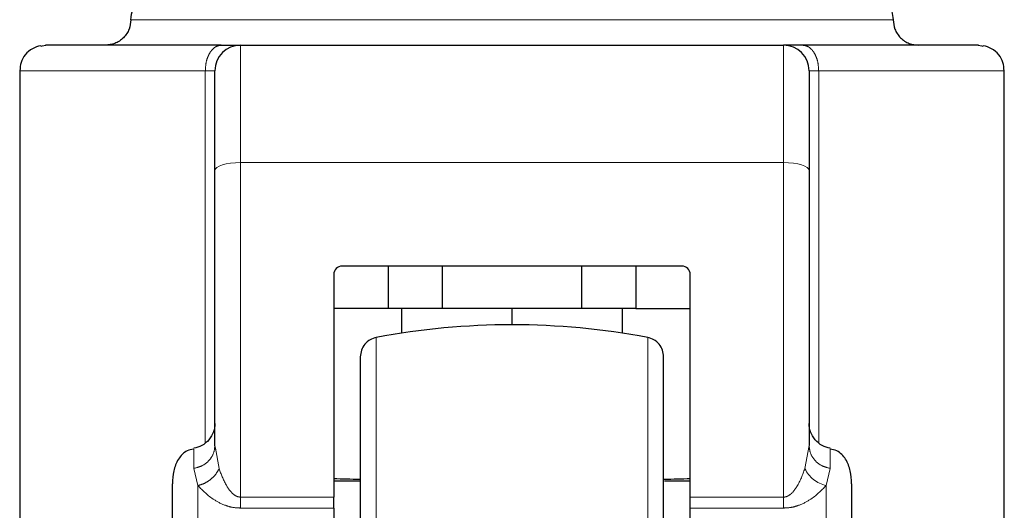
# Model space of a CAD drawing. Header units: millimetres. Extents: x 26 to 239, y 85 to 160.
# Tile 68 of 72: x 236.59 to 238.6, y 85.6 to 86.6. Entities that reach past the tile are written whole.
import ezdxf

# ---------------------------------------------------------------- set-up
doc = ezdxf.new("R2010")
doc.units = ezdxf.units.MM
doc.linetypes.add('PHANTOM', pattern=[12.7, 6.35, -1.27, 1.27, -1.27, 1.27, -1.27])

msp = doc.modelspace()

# ---------------------------------------------------------------- linework, layer by layer
at = {"color": 8, "linetype": 'PHANTOM', "lineweight": 18}
for p, q in [((236.8188, 86.6009), (238.3769, 86.6009)), ((236.6447, 86.5488), (236.6347, 86.5469)), ((237.0426, 86.3091), (237.0426, 86.5488)), ((238.153, 86.5488), (238.153, 86.3091)), ((238.5609, 86.5469), (238.5509, 86.5488)), ((236.5915, 86.4968), (236.9709, 86.4968)), ((236.9709, 86.4968), (236.9709, 85.7373)), ((236.9906, 86.4968), (236.9709, 86.4968)), ((238.2247, 86.4968), (238.2051, 86.4968)), ((238.2247, 85.7373), (238.2247, 86.4968)), ((238.2247, 86.4968), (238.6042, 86.4968)), ((237.0426, 85.6261), (237.0426, 86.3091)), ((237.0426, 86.3091), (238.153, 86.3091)), ((238.153, 85.6261), (238.153, 86.3091)), ((237.3204, 85.9521), (237.3204, 85.258)), ((237.8752, 85.9521), (237.8752, 85.258)), ((236.9992, 85.6842), (236.9916, 85.7258)), ((238.1964, 85.6842), (238.2051, 85.7315)), ((236.9472, 85.6846), (236.9559, 85.6496)), ((238.2485, 85.6846), (238.2398, 85.6496)), ((236.9559, 84.7895), (236.9559, 85.6496)), ((238.2398, 85.6496), (238.2398, 84.7895)), ((237.0426, 85.6261), (237.0426, 85.6038)), ((237.2335, 85.6261), (237.0426, 85.6261)), ((238.153, 85.6261), (237.9622, 85.6261)), ((237.0426, 85.6038), (237.2335, 85.6038)), ((237.9622, 85.6038), (238.153, 85.6038))]:
    msp.add_line(p, q, dxfattribs=at)
at = {"color": 7, "linetype": 'Continuous', "lineweight": 25}
for p, q in [((237.0426, 86.5488), (238.153, 86.5488)), ((236.5915, 86.4968), (236.5915, 85.2987)), ((238.6042, 85.25), (238.6042, 86.4968)), ((236.9906, 85.7315), (236.9906, 86.293)), ((238.2051, 86.293), (238.2051, 85.7315)), ((237.9448, 86.0977), (237.2508, 86.0977)), ((237.3444, 86.0977), (237.3444, 86.011)), ((237.4556, 86.011), (237.4556, 86.0977)), ((237.7401, 86.0977), (237.7401, 86.011)), ((237.8513, 86.0977), (237.8513, 86.011)), ((237.2335, 86.0804), (237.2335, 85.6261)), ((237.9622, 85.6261), (237.9622, 86.0804)), ((237.3444, 86.011), (237.2335, 86.011)), ((237.4556, 86.011), (237.3444, 86.011)), ((237.3723, 86.011), (237.3723, 85.9609)), ((237.7401, 86.011), (237.4556, 86.011)), ((237.5978, 86.011), (237.5978, 85.978)), ((237.8513, 86.011), (237.7401, 86.011)), ((237.8234, 85.9609), (237.8234, 86.011)), ((237.8513, 86.011), (237.9622, 86.011)), ((236.9907, 85.7258), (236.9899, 85.7236)), ((236.9916, 85.7258), (236.9906, 85.7315)), ((238.2058, 85.7236), (238.205, 85.7258)), ((237.2335, 85.6594), (237.2861, 85.6594)), ((237.9098, 85.6594), (237.9622, 85.6594)), ((237.2335, 85.6038), (237.2335, 85.6261)), ((237.9622, 85.6038), (237.9622, 85.6261)), ((237.2335, 85.6038), (237.2335, 84.7895)), ((237.9622, 84.7895), (237.9622, 85.6038))]:
    msp.add_line(p, q, dxfattribs=at)
at = {"color": 7, "linetype": 'Continuous', "lineweight": 25, "flags": 128}
for points in [[(236.6351, 86.5471), (236.6373, 86.5478), (236.6447, 86.5488)], [(238.5509, 86.5488), (238.5583, 86.5478), (238.5606, 86.5471)]]:
    msp.add_lwpolyline(points, dxfattribs=at)
at = {"color": 8, "linetype": 'PHANTOM', "lineweight": 18, "flags": 128}
for points in [[(236.9906, 86.293), (236.9916, 86.2961), (236.9945, 86.2991), (236.9993, 86.3019), (237.0058, 86.3044), (237.0137, 86.3064), (237.0227, 86.3078), (237.0325, 86.3088), (237.0426, 86.3091)], [(238.153, 86.3091), (238.1632, 86.3088), (238.173, 86.3078), (238.182, 86.3064), (238.1899, 86.3044), (238.1963, 86.3019), (238.2011, 86.2991), (238.2041, 86.2961), (238.2051, 86.293)]]:
    msp.add_lwpolyline(points, dxfattribs=at)
at = {"color": 7, "linetype": 'Continuous', "lineweight": 25}
for centre, radius, start, end in [((237.0426, 86.4968), 0.0521, 90, 180), ((238.153, 86.4968), 0.0521, 0, 90), ((237.2508, 86.0804), 0.0174, 90, 180), ((237.9448, 86.0804), 0.0174, 0, 90), ((237.5978, 84.478), 1.5, 79.3429, 100.6571)]:
    msp.add_arc(centre, radius, start, end, dxfattribs=at)
at = {"color": 8, "linetype": 'PHANTOM', "lineweight": 18}
msp.add_arc((238.2548, 85.7128), 0.065, 206.115, 256.6938, dxfattribs=at)
at = {"color": 7, "linetype": 'Continuous', "lineweight": 25}
for start_param, end_param in [(4.257536, 4.328169), (5.097181, 5.167242)]:
    msp.add_ellipse((237.5978, 85.7141), major_axis=(0.8294, 0), ratio=0.067037, start_param=start_param, end_param=end_param, dxfattribs=at)
for points, knots in [([(236.8188, 86.6009), (236.8197, 86.6083), (236.8216, 86.6236), (236.8357, 86.6411), (236.8532, 86.6512), (236.8651, 86.6524), (236.8709, 86.653)], [0, 0, 0, 0, 0.27027, 0.562415, 0.789735, 1, 1, 1, 1]), ([(238.3248, 86.653), (238.3322, 86.652), (238.3475, 86.6501), (238.365, 86.636), (238.3752, 86.6185), (238.3763, 86.6066), (238.3769, 86.6009)], [0, 0, 0, 0, 0.270257, 0.562414, 0.789735, 1, 1, 1, 1]), ([(236.8188, 86.6009), (236.8181, 86.5944), (236.817, 86.5843), (236.8105, 86.5722), (236.8038, 86.5638), (236.7955, 86.5571), (236.7834, 86.5506), (236.7733, 86.5495), (236.7667, 86.5488)], [0, 0, 0, 0, 0.239453, 0.368348, 0.499978, 0.631626, 0.760547, 1, 1, 1, 1]), ([(238.3769, 86.6009), (238.3776, 86.5944), (238.3786, 86.5843), (238.3851, 86.5722), (238.3918, 86.5638), (238.4002, 86.5571), (238.4123, 86.5506), (238.4224, 86.5495), (238.4289, 86.5488)], [0, 0, 0, 0, 0.239451, 0.368348, 0.499988, 0.631637, 0.760546, 1, 1, 1, 1]), ([(236.6347, 86.5479), (236.6287, 86.5462), (236.6166, 86.5427), (236.6021, 86.53), (236.593, 86.5137), (236.5923, 86.5024), (236.5919, 86.4968)], [0, 0, 0, 0, 0.2460578, 0.4998069, 0.7534264, 1, 1, 1, 1]), ([(237.0034, 86.5488), (236.9754, 86.5488), (236.9188, 86.5488), (236.8447, 86.5488), (236.7796, 86.5488), (236.7261, 86.5488), (236.6851, 86.5488), (236.6577, 86.5488), (236.6429, 86.5488), (236.6441, 86.5488), (236.6447, 86.5488)], [0, 0, 0, 0, 0.121921, 0.246443, 0.372763, 0.499999, 0.627237, 0.753556, 0.878079, 1, 1, 1, 1]), ([(237.0034, 86.5488), (237.0091, 86.5488), (237.0207, 86.5488), (237.033, 86.5488), (237.0411, 86.5488), (237.0421, 86.5488), (237.0426, 86.5488)], [0, 0, 0, 0, 0.246828, 0.500006, 0.753185, 1, 1, 1, 1]), ([(238.1923, 86.5488), (238.1866, 86.5488), (238.175, 86.5488), (238.1627, 86.5488), (238.1545, 86.5488), (238.1535, 86.5488), (238.153, 86.5488)], [0, 0, 0, 0, 0.246828, 0.499998, 0.753186, 1, 1, 1, 1]), ([(238.5509, 86.5488), (238.5515, 86.5488), (238.5527, 86.5488), (238.538, 86.5488), (238.5106, 86.5488), (238.4696, 86.5488), (238.4161, 86.5488), (238.351, 86.5488), (238.2769, 86.5488), (238.2203, 86.5488), (238.1923, 86.5488)], [0, 0, 0, 0, 0.1219214, 0.2464439, 0.3727624, 0.5000007, 0.6272373, 0.7535568, 0.8780789, 1, 1, 1, 1]), ([(238.6037, 86.4968), (238.6034, 86.5024), (238.6027, 86.5137), (238.5936, 86.53), (238.5791, 86.5427), (238.567, 86.5462), (238.561, 86.5479)], [0, 0, 0, 0, 0.246574, 0.500187, 0.753949, 1, 1, 1, 1]), ([(236.9906, 86.293), (236.9906, 86.3068), (236.9906, 86.3351), (236.9906, 86.3743), (236.9906, 86.4104), (236.9906, 86.4415), (236.9906, 86.4664), (236.9906, 86.484), (236.9906, 86.4948), (236.9906, 86.4962), (236.9906, 86.4968)], [0, 0, 0, 0, 0.119583, 0.243691, 0.371014, 0.500002, 0.628993, 0.756311, 0.880418, 1, 1, 1, 1]), ([(238.2051, 86.4968), (238.2051, 86.4962), (238.2051, 86.4948), (238.2051, 86.484), (238.2051, 86.4664), (238.2051, 86.4415), (238.2051, 86.4104), (238.2051, 86.3743), (238.2051, 86.3351), (238.2051, 86.3068), (238.2051, 86.293)], [0, 0, 0, 0, 0.119582, 0.243689, 0.371007, 0.499998, 0.628986, 0.756309, 0.880417, 1, 1, 1, 1]), ([(237.3204, 85.9521), (237.3161, 85.9508), (237.3072, 85.9483), (237.2965, 85.9388), (237.2892, 85.9265), (237.2883, 85.9173), (237.2878, 85.9128)], [0, 0, 0, 0, 0.2423614, 0.5000147, 0.757679, 1, 1, 1, 1]), ([(237.9078, 85.9128), (237.9074, 85.9173), (237.9065, 85.9265), (237.8992, 85.9388), (237.8885, 85.9483), (237.8796, 85.9508), (237.8752, 85.9521)], [0, 0, 0, 0, 0.242326, 0.499995, 0.757654, 1, 1, 1, 1]), ([(237.2878, 85.9128), (237.2878, 85.9118), (237.2878, 85.9099), (237.2878, 85.8942), (237.2878, 85.87), (237.2878, 85.8374), (237.2878, 85.7979), (237.2878, 85.753), (237.2878, 85.704), (237.2878, 85.6472), (237.2878, 85.583), (237.2878, 85.5124), (237.2878, 85.4337), (237.2878, 85.349), (237.2878, 85.287), (237.2878, 85.258)], [0, 0, 0, 0, 0.079472, 0.15833, 0.23599, 0.311916, 0.385651, 0.456813, 0.52512, 0.590368, 0.672043, 0.748349, 0.819371, 0.915252, 1, 1, 1, 1]), ([(237.9078, 85.258), (237.9078, 85.2773), (237.9078, 85.3174), (237.9078, 85.3788), (237.9078, 85.444), (237.9078, 85.5124), (237.9078, 85.583), (237.9078, 85.6472), (237.9078, 85.704), (237.9078, 85.753), (237.9078, 85.7979), (237.9078, 85.8374), (237.9078, 85.87), (237.9078, 85.8942), (237.9078, 85.9099), (237.9078, 85.9118), (237.9078, 85.9128)], [0, 0, 0, 0, 0.0565161, 0.1167687, 0.1806988, 0.2517253, 0.3280222, 0.4096826, 0.4749253, 0.5432262, 0.6143825, 0.6881107, 0.7640301, 0.8416834, 0.9205349, 1, 1, 1, 1]), ([(236.9906, 85.7762), (236.99, 85.7704), (236.9888, 85.7587), (236.9791, 85.7426), (236.9647, 85.7304), (236.9529, 85.7273), (236.9472, 85.7257)], [0, 0, 0, 0, 0.244654, 0.501803, 0.758058, 1, 1, 1, 1]), ([(238.2485, 85.7257), (238.2428, 85.7273), (238.231, 85.7304), (238.2166, 85.7426), (238.2069, 85.7587), (238.2057, 85.7704), (238.2051, 85.7762)], [0, 0, 0, 0, 0.2419417, 0.4981961, 0.7553445, 1, 1, 1, 1]), ([(236.9469, 85.724), (236.9424, 85.7232), (236.9298, 85.7208), (236.9146, 85.7039), (236.9049, 85.6798), (236.9042, 85.6623), (236.9038, 85.6535)], [0, 0, 0, 0, 0.155079, 0.432138, 0.715036, 1, 1, 1, 1]), ([(238.2919, 85.6535), (238.2915, 85.6623), (238.2907, 85.6798), (238.2811, 85.7039), (238.2658, 85.7209), (238.2529, 85.7233), (238.2482, 85.7242)], [0, 0, 0, 0, 0.2830697, 0.5640848, 0.8393015, 1, 1, 1, 1]), ([(236.9038, 84.8515), (236.9038, 84.8521), (236.9038, 84.8561), (236.9038, 84.8774), (236.9038, 84.9144), (236.9038, 84.9623), (236.9038, 85.0161), (236.9038, 85.0729), (236.9038, 85.1298), (236.9038, 85.1848), (236.9038, 85.2379), (236.9038, 85.2913), (236.9038, 85.3473), (236.9038, 85.4062), (236.9038, 85.466), (236.9038, 85.5239), (236.9038, 85.577), (236.9038, 85.6201), (236.9038, 85.6457), (236.9038, 85.6524), (236.9038, 85.6529)], [0, 0, 0, 0, 0.012616, 0.084317, 0.154616, 0.222418, 0.286857, 0.34734, 0.403536, 0.45534, 0.502831, 0.550349, 0.602182, 0.658407, 0.718919, 0.783384, 0.851206, 0.921517, 0.993224, 1, 1, 1, 1]), ([(238.2919, 85.6529), (238.2919, 85.6524), (238.2919, 85.6457), (238.2919, 85.6201), (238.2919, 85.577), (238.2919, 85.5239), (238.2919, 85.466), (238.2919, 85.4062), (238.2919, 85.3473), (238.2919, 85.2913), (238.2919, 85.2379), (238.2919, 85.1848), (238.2919, 85.1298), (238.2919, 85.0729), (238.2919, 85.0161), (238.2919, 84.9623), (238.2919, 84.9144), (238.2919, 84.8775), (238.2919, 84.8566), (238.2919, 84.8527), (238.2919, 84.8523)], [0, 0, 0, 0, 0.006812, 0.078905, 0.149594, 0.217781, 0.282593, 0.34343, 0.399958, 0.45207, 0.499844, 0.54759, 0.599673, 0.656171, 0.716979, 0.781764, 0.849931, 0.920608, 0.992695, 1, 1, 1, 1])]:
    msp.add_open_spline(points, degree=3, knots=knots, dxfattribs=at)
at = {"color": 8, "linetype": 'PHANTOM', "lineweight": 18}
for points, knots in [([(236.9709, 86.4968), (236.9714, 86.5033), (236.972, 86.5134), (236.9761, 86.5255), (236.9803, 86.5339), (236.9855, 86.5406), (236.993, 86.5471), (236.9993, 86.5482), (237.0034, 86.5488)], [0, 0, 0, 0, 0.239471, 0.368364, 0.500006, 0.631658, 0.760548, 1, 1, 1, 1]), ([(238.1923, 86.5488), (238.1964, 86.5482), (238.2027, 86.5471), (238.2102, 86.5406), (238.2154, 86.5339), (238.2196, 86.5255), (238.2236, 86.5134), (238.2243, 86.5033), (238.2247, 86.4968)], [0, 0, 0, 0, 0.239453, 0.368344, 0.499996, 0.631632, 0.760526, 1, 1, 1, 1]), ([(236.9906, 85.7315), (236.99, 85.7261), (236.9888, 85.715), (236.9791, 85.7002), (236.9647, 85.689), (236.9529, 85.6861), (236.9472, 85.6846)], [0, 0, 0, 0, 0.242151, 0.5, 0.757851, 1, 1, 1, 1]), ([(236.9472, 85.725), (236.9472, 85.7248), (236.9472, 85.7244), (236.9472, 85.6978), (236.9472, 85.6846)], [0, 0, 0, 0, 0.507247, 1, 1, 1, 1]), ([(238.2051, 85.7315), (238.2057, 85.7261), (238.2069, 85.715), (238.2166, 85.7002), (238.2309, 85.689), (238.2428, 85.6861), (238.2485, 85.6846)], [0, 0, 0, 0, 0.242153, 0.500002, 0.757851, 1, 1, 1, 1]), ([(238.2485, 85.7251), (238.2485, 85.7252), (238.2485, 85.7257), (238.2485, 85.7197), (238.2485, 85.707), (238.2485, 85.6921), (238.2485, 85.6846)], [0, 0, 0, 0, 0.046076, 0.362055, 0.680871, 1, 1, 1, 1]), ([(236.9992, 85.6842), (236.997, 85.6802), (236.9925, 85.6721), (236.9818, 85.6617), (236.9693, 85.6536), (236.9603, 85.6509), (236.9559, 85.6496)], [0, 0, 0, 0, 0.244979, 0.499982, 0.755013, 1, 1, 1, 1]), ([(237.0426, 85.6261), (237.0409, 85.6263), (237.0372, 85.6266), (237.0307, 85.6298), (237.0218, 85.6378), (237.0094, 85.6565), (237.0033, 85.6731), (236.9992, 85.6842)], [0, 0, 0, 0, 0.058916, 0.125011, 0.250197, 0.500601, 1, 1, 1, 1]), ([(238.153, 85.6261), (238.1544, 85.6262), (238.1571, 85.6264), (238.1625, 85.6284), (238.1715, 85.6349), (238.1854, 85.6541), (238.1919, 85.6719), (238.1964, 85.6842)], [0, 0, 0, 0, 0.0446, 0.092475, 0.197679, 0.444547, 1, 1, 1, 1]), ([(236.9559, 85.6496), (236.9657, 85.6394), (236.9804, 85.6241), (237.0088, 85.6097), (237.0276, 85.6045), (237.0377, 85.604), (237.0426, 85.6038)], [0, 0, 0, 0, 0.497987, 0.748466, 0.877507, 1, 1, 1, 1]), ([(238.153, 85.6038), (238.158, 85.604), (238.168, 85.6045), (238.1868, 85.6097), (238.2152, 85.6241), (238.23, 85.6394), (238.2398, 85.6496)], [0, 0, 0, 0, 0.122502, 0.251541, 0.502018, 1, 1, 1, 1]), ([(238.153, 85.6038), (238.153, 85.607), (238.153, 85.6135), (238.153, 85.6219), (238.153, 85.6261)], [0, 0, 0, 0, 0.499996, 1, 1, 1, 1])]:
    msp.add_open_spline(points, degree=3, knots=knots, dxfattribs=at)

doc.saveas('drawing.dxf')
